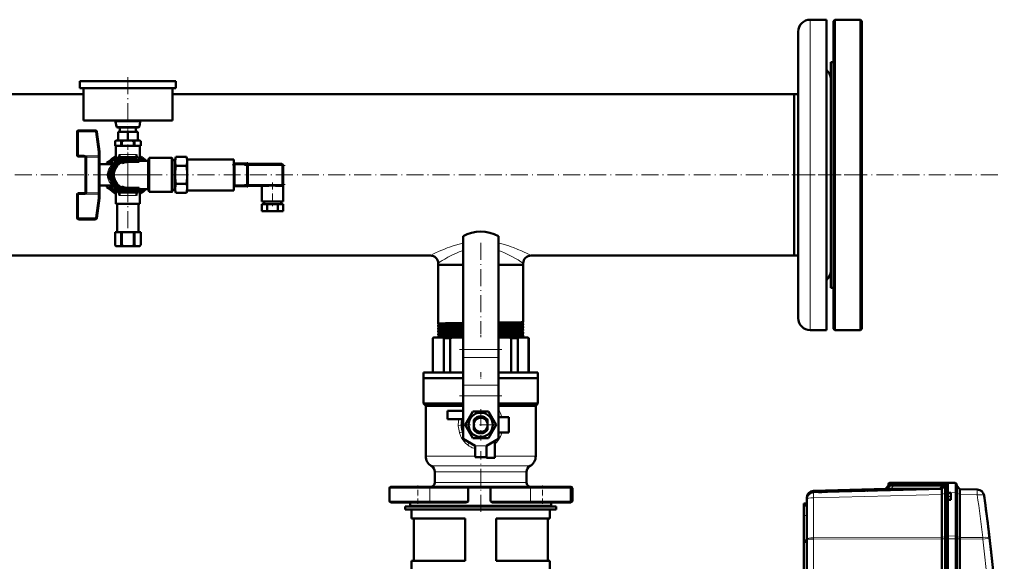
# Model space of a CAD drawing. Extents: x -2073 to 2460, y -1789 to 708.
# Tile 54 of 93: x 320 to 1018, y -1134 to -750. Entities that reach past the tile are written whole.
import ezdxf

# ---------------------------------------------------------------- set-up
doc = ezdxf.new("R2010")
doc.units = 0
doc.linetypes.add('DASHDOT', pattern=[18.5, 12, -3, 0.5, -3])

msp = doc.modelspace()

# ---------------------------------------------------------------- linework, layer by layer
at = {"color": 7, "lineweight": 18}
for p, q in [((880.07, -859.85), (880.07, -749.82)), ((387.75, -822.16), (405.38, -822.16)), ((361.57, -829.35), (360.57, -829.35)), ((361.57, -829.35), (361.57, -828.35)), ((373.69, -829.35), (361.57, -829.35)), ((361.57, -829.35), (361.57, -845.85)), ((373.69, -829.35), (373.69, -828.35)), ((373.69, -829.35), (374.68, -829.22)), ((373.69, -829.35), (375.57, -843.42)), ((388.41, -825.55), (404.72, -825.55)), ((375.57, -843.42), (376.56, -843.29)), ((375.57, -843.42), (375.57, -846.25)), ((375.57, -843.42), (376.57, -843.42)), ((361.57, -845.85), (360.57, -845.85)), ((361.57, -845.85), (365.57, -845.85)), ((361.57, -846.85), (361.57, -845.85)), ((365.57, -846.85), (365.57, -845.85)), ((366.91, -846.37), (366.24, -847.11)), ((375.57, -846.25), (367.57, -846.25)), ((367.57, -847.05), (367.57, -846.25)), ((367.57, -847.21), (367.57, -847.05)), ((375.57, -847.21), (367.57, -847.21)), ((367.57, -872.5), (367.57, -847.21)), ((375.57, -847.21), (375.57, -846.25)), ((375.57, -847.21), (375.57, -872.5)), ((396.57, -845.35), (390.41, -845.35)), ((402.72, -845.35), (396.57, -845.35)), ((396.57, -859.85), (396.57, -850.69)), ((386.76, -851.23), (387.04, -851.25)), ((386.83, -851.71), (386.77, -851.69)), ((387.04, -851.25), (387.08, -851.28)), ((471.57, -852.82), (472.07, -852.82)), ((472.07, -852.82), (481.07, -852.82)), ((481.57, -852.82), (481.07, -852.82)), ((481.57, -853.1), (505.57, -853.1)), ((505.57, -852.4), (505.57, -852.1)), ((505.57, -853.1), (505.57, -852.4)), ((506.27, -853.1), (505.57, -853.1)), ((505.57, -853.1), (505.57, -866.6)), ((506.57, -853.1), (506.27, -853.1)), ((396.57, -869.02), (396.57, -859.85)), ((880.07, -969.89), (880.07, -859.85)), ((386.76, -868.48), (387.04, -868.46)), ((386.77, -868.02), (386.83, -868)), ((387.04, -868.46), (387.08, -868.43)), ((471.57, -866.89), (472.07, -866.89)), ((481.07, -866.89), (472.07, -866.89)), ((481.57, -866.89), (481.07, -866.89)), ((505.57, -866.6), (481.57, -866.6)), ((505.57, -867.31), (505.57, -866.6)), ((505.57, -866.6), (506.27, -866.6)), ((505.57, -867.6), (505.57, -867.31)), ((506.27, -866.6), (506.57, -866.6)), ((361.57, -873.85), (360.57, -873.85)), ((361.57, -873.85), (361.57, -872.85)), ((361.57, -873.85), (365.57, -873.85)), ((361.57, -873.85), (361.57, -890.35)), ((365.57, -873.85), (365.57, -872.85)), ((366.16, -872.66), (366.76, -873.46)), ((366.76, -873.46), (375.57, -873.46)), ((367.57, -872.5), (375.57, -872.5)), ((367.57, -872.66), (367.57, -872.5)), ((373.69, -890.35), (375.57, -876.29)), ((375.57, -872.5), (375.57, -873.46)), ((375.57, -873.46), (376.57, -873.46)), ((375.57, -873.46), (375.57, -876.29)), ((375.57, -876.29), (376.56, -876.42)), ((375.57, -876.29), (376.57, -876.29)), ((390.41, -874.35), (396.57, -874.35)), ((396.57, -874.35), (402.72, -874.35)), ((360.57, -890.35), (361.57, -890.35)), ((373.69, -890.35), (361.57, -890.35)), ((361.57, -890.35), (361.57, -891.35)), ((373.69, -890.35), (374.68, -890.49)), ((373.69, -890.35), (373.69, -891.35)), ((659.07, -983.69), (634.07, -983.69)), ((659.07, -989.35), (634.07, -989.35)), ((659.07, -1008.78), (634.07, -1008.78)), ((659.07, -1016.56), (634.07, -1016.56)), ((637.16, -1051.1), (637.05, -1051.01)), ((637.41, -1051.3), (637.16, -1051.1)), ((650.57, -1052), (642.57, -1052)), ((642.57, -1059.15), (607.57, -1059.15)), ((685.57, -1059.15), (656.57, -1059.15)), ((646.57, -1066.07), (611.57, -1066.07)), ((681.57, -1066.07), (646.57, -1066.07)), ((614.07, -1070.4), (646.57, -1070.4)), ((646.57, -1070.4), (679.07, -1070.4)), ((646.57, -1078), (614.07, -1078)), ((679.07, -1078), (646.57, -1078)), ((936.65, -1079.06), (935.57, -1079.09)), ((937.53, -1078.06), (936.53, -1078.09)), ((936.65, -1079.06), (936.65, -1080.09)), ((939.08, -1080.12), (937.42, -1082.47)), ((973.22, -1079.09), (939.08, -1079.09)), ((939.08, -1079.09), (939.08, -1080.12)), ((939.76, -1078.09), (973.9, -1078.09)), ((973.22, -1080.12), (971.56, -1082.46)), ((973.22, -1079.09), (973.22, -1080.12)), ((975.57, -1079.09), (974.85, -1079.11)), ((974.85, -1079.11), (974.85, -1080.14)), ((976.53, -1078.09), (975.74, -1078.11)), ((976.53, -1085.23), (976.53, -1078.09)), ((976.65, -1078.09), (976.65, -1078.03)), ((581.86, -1082), (581.99, -1082)), ((581.99, -1082), (601.99, -1082)), ((601.99, -1082), (610.44, -1082)), ((637.72, -1082), (610.44, -1082)), ((610.44, -1082), (610.44, -1091)), ((637.72, -1082), (646.57, -1082)), ((646.57, -1082), (653.61, -1082)), ((681.92, -1082), (653.61, -1082)), ((681.92, -1082), (690.37, -1082)), ((681.92, -1082), (681.92, -1091)), ((690.37, -1082), (710.37, -1082)), ((710.37, -1082), (711.52, -1082)), ((882.43, -1084.8), (882.43, -1083.75)), ((882.43, -1088.67), (973.27, -1086.29)), ((973.26, -1086.2), (975.57, -1085.69)), ((977.57, -1085.22), (976.53, -1085.23)), ((976.53, -1085.23), (976.53, -1115.8)), ((982.85, -1085.21), (977.56, -1085.03)), ((982.85, -1115.83), (982.85, -1085.21)), ((986.1, -1086.23), (983.81, -1085.71)), ((998.38, -1086.72), (986.1, -1086.4)), ((581.99, -1091), (581.86, -1091)), ((601.99, -1091), (581.99, -1091)), ((646.57, -1094), (596.57, -1094)), ((610.44, -1091), (601.99, -1091)), ((610.44, -1091), (637.72, -1091)), ((696.57, -1094), (646.57, -1094)), ((653.61, -1091), (681.92, -1091)), ((690.37, -1091), (681.92, -1091)), ((710.37, -1091), (690.37, -1091)), ((711.52, -1091), (710.37, -1091)), ((882.43, -1117.03), (882.43, -1088.67)), ((877.57, -1101.3), (875.57, -1101.37)), ((976.53, -1115.8), (977.57, -1115.79)), ((976.53, -1117.87), (976.53, -1115.8)), ((982.85, -1115.83), (977.56, -1115.79)), ((982.85, -1117.87), (982.85, -1115.83)), ((882.43, -1118.16), (877.57, -1118.16)), ((973.27, -1116.76), (882.43, -1117.03)), ((882.43, -1118.16), (882.43, -1117.03)), ((882.43, -1118.16), (973.27, -1117.89)), ((882.43, -1465.65), (882.43, -1118.16)), ((973.27, -1116.77), (975.57, -1116.26)), ((973.27, -1117.87), (975.57, -1117.87)), ((975.57, -1117.87), (976.53, -1117.87)), ((976.53, -1117.87), (977.57, -1117.87)), ((976.53, -1117.87), (976.53, -1465.93)), ((982.85, -1117.87), (977.56, -1117.87)), ((982.85, -1117.87), (983.81, -1117.87)), ((982.85, -1465.93), (982.85, -1117.87)), ((986.1, -1116.8), (983.81, -1116.28)), ((986.1, -1117.87), (983.81, -1117.87)), ((986.1, -1116.77), (1002.3, -1116.82)), ((1002.3, -1117.95), (986.1, -1117.9))]:
    msp.add_line(p, q, dxfattribs=at)
at = {"color": 7, "lineweight": 50}
for p, q in [((880.07, -749.82), (891.57, -749.82)), ((891.57, -859.85), (891.57, -749.82)), ((896.57, -750.85), (897.57, -749.85)), ((896.57, -968.85), (896.57, -750.85)), ((897.57, -969.85), (897.57, -749.85)), ((897.57, -749.85), (915.57, -749.85)), ((915.57, -969.85), (915.57, -749.85)), ((915.57, -749.85), (916.57, -750.85)), ((916.57, -968.85), (916.57, -750.85)), ((871.57, -859.85), (871.57, -758.32)), ((894.57, -789.65), (894.57, -779.85)), ((894.57, -779.85), (896.57, -779.85)), ((362.57, -793.35), (362.57, -798.35)), ((362.57, -793.35), (430.57, -793.35)), ((430.57, -793.35), (430.57, -798.35)), ((894.57, -939.85), (894.57, -789.65)), ((362.57, -798.35), (430.57, -798.35)), ((365.07, -798.35), (365.07, -821.35)), ((428.07, -798.35), (428.07, -821.35)), ((24.66, -802.7), (365.07, -802.7)), ((428.07, -802.7), (868.57, -802.7)), ((868.57, -809.7), (868.57, -802.7)), ((868.57, -802.7), (871.57, -802.7)), ((868.57, -802.7), (868.57, -917)), ((868.57, -917), (868.57, -809.7)), ((365.07, -821.35), (428.07, -821.35)), ((387.75, -822.16), (388.41, -825.55)), ((405.38, -822.16), (404.72, -825.55)), ((360.57, -829.35), (360.57, -845.85)), ((373.69, -828.35), (361.57, -828.35)), ((374.68, -829.22), (376.56, -843.29)), ((389.39, -826.35), (403.74, -826.35)), ((396.57, -829.35), (389.57, -829.35)), ((389.57, -829.35), (389.57, -835.35)), ((390.82, -826.35), (390.82, -829.35)), ((403.57, -829.35), (396.57, -829.35)), ((396.57, -829.35), (396.57, -835.35)), ((402.32, -826.35), (402.32, -829.35)), ((403.57, -829.35), (403.57, -835.35)), ((388.47, -835.35), (387.47, -835.93)), ((387.47, -835.93), (387.47, -835.93)), ((387.47, -839.35), (387.47, -835.93)), ((387.47, -839.35), (387.47, -835.93)), ((389, -835.35), (388.47, -835.35)), ((389.57, -835.35), (389, -835.35)), ((396.57, -835.35), (389.57, -835.35)), ((390.27, -835.35), (389.71, -835.35)), ((395.3, -835.35), (390.27, -835.35)), ((392.23, -835.93), (391.81, -835.93)), ((391.81, -839.35), (391.81, -835.93)), ((392.23, -839.35), (392.23, -835.93)), ((396.42, -835.35), (395.3, -835.35)), ((403.57, -835.35), (396.57, -835.35)), ((397.83, -835.35), (396.71, -835.35)), ((402.86, -835.35), (397.83, -835.35)), ((401.32, -835.93), (400.9, -835.93)), ((400.9, -839.35), (400.9, -835.93)), ((401.32, -839.35), (401.32, -835.93)), ((403.42, -835.35), (402.86, -835.35)), ((404.13, -835.35), (403.57, -835.35)), ((404.67, -835.35), (404.13, -835.35)), ((404.67, -835.35), (405.67, -835.93)), ((405.66, -839.35), (405.66, -835.93)), ((405.67, -835.93), (405.66, -835.93)), ((405.67, -839.35), (405.67, -835.93)), ((376.57, -843.42), (376.57, -847.81)), ((387.47, -839.35), (387.47, -839.35)), ((391.81, -839.35), (387.47, -839.35)), ((388.07, -839.35), (388.07, -849.58)), ((388.21, -839.35), (396.57, -839.35)), ((392.23, -839.35), (391.81, -839.35)), ((400.9, -839.35), (392.23, -839.35)), ((396.57, -839.35), (404.92, -839.35)), ((401.32, -839.35), (400.9, -839.35)), ((401.32, -839.35), (405.66, -839.35)), ((405.07, -839.35), (405.07, -849.58)), ((405.67, -839.35), (405.66, -839.35)), ((361.57, -846.85), (365.57, -846.85)), ((366.57, -848.16), (366.57, -847.85)), ((366.57, -848.37), (366.57, -848.16)), ((366.57, -871.55), (366.57, -848.37)), ((376.57, -847.81), (376.57, -871.55)), ((388.07, -847.44), (381.57, -851.19)), ((389.35, -847.35), (385.74, -853.6)), ((396.57, -847.35), (389.35, -847.35)), ((404.57, -849.85), (392.57, -849.85)), ((392.57, -851.61), (392.57, -849.85)), ((403.78, -847.35), (396.57, -847.35)), ((396.57, -850.69), (404.57, -850.69)), ((405.23, -849.85), (403.78, -847.35)), ((404.57, -850.69), (404.57, -849.85)), ((404.57, -849.85), (411.02, -849.85)), ((409.24, -849.85), (405.07, -847.44)), ((411.56, -847.85), (411.02, -849.85)), ((411.02, -869.85), (411.02, -849.85)), ((411.56, -871.85), (411.56, -847.85)), ((411.56, -847.85), (427.77, -847.85)), ((427.77, -847.85), (411.74, -847.85)), ((428.07, -848.15), (427.77, -847.85)), ((427.77, -871.85), (427.77, -847.85)), ((428.07, -848.15), (427.77, -847.85)), ((428.07, -871.55), (428.07, -848.15)), ((430.07, -849.38), (428.07, -849.38)), ((430.07, -848.85), (430.52, -847.15)), ((430.07, -848.85), (430.07, -850.33)), ((430.07, -850.33), (430.07, -859.85)), ((430.52, -847.15), (438.11, -847.15)), ((438.57, -848.85), (438.11, -847.15)), ((438.57, -848.85), (438.57, -850.33)), ((471.57, -848.85), (438.57, -848.85)), ((438.57, -850.33), (438.57, -859.85)), ((471.57, -851.72), (471.57, -848.85)), ((385.61, -852.35), (376.57, -852.35)), ((376.57, -852.35), (376.57, -867.35)), ((381.57, -851.19), (381.57, -852.35)), ((385.74, -853.6), (382.13, -859.85)), ((430.52, -853.5), (438.11, -853.5)), ((471.57, -851.65), (472.07, -851.65)), ((471.57, -852.4), (471.57, -851.72)), ((471.57, -867.31), (471.57, -852.4)), ((472.07, -852.82), (472.07, -851.65)), ((481.07, -851.82), (472.07, -851.82)), ((472.07, -852.82), (472.07, -866.89)), ((481.07, -851.59), (481.07, -852.82)), ((481.57, -851.59), (481.07, -851.59)), ((481.07, -866.89), (481.07, -852.82)), ((481.57, -852.82), (481.57, -851.59)), ((505.57, -852.1), (481.57, -852.1)), ((481.57, -852.82), (481.57, -866.89)), ((506.57, -866.6), (506.57, -853.1)), ((385.59, -865.85), (382.13, -859.85)), ((430.07, -859.85), (430.07, -869.38)), ((438.57, -859.85), (438.57, -869.38)), ((871.57, -961.39), (871.57, -859.85)), ((891.57, -969.89), (891.57, -859.85)), ((366.57, -871.85), (366.57, -871.55)), ((385.61, -867.35), (376.57, -867.35)), ((376.57, -871.55), (376.57, -873.46)), ((381.57, -867.35), (381.57, -868.51)), ((381.57, -868.51), (388.07, -872.27)), ((385.59, -865.85), (385.74, -866.1)), ((385.74, -866.1), (389.35, -872.35)), ((388.07, -870.13), (388.07, -880.35)), ((392.57, -869.85), (392.57, -868.1)), ((404.57, -869.85), (392.57, -869.85)), ((396.57, -869.02), (404.57, -869.02)), ((403.78, -872.35), (405.23, -869.85)), ((404.57, -869.85), (404.57, -869.02)), ((411.02, -869.85), (404.57, -869.85)), ((405.07, -872.27), (409.24, -869.85)), ((405.07, -870.13), (405.07, -880.35)), ((411.02, -869.85), (411.56, -871.85)), ((427.77, -871.85), (411.56, -871.85)), ((427.77, -871.85), (428.07, -871.55)), ((427.77, -871.85), (428.07, -871.55)), ((430.07, -870.33), (428.07, -870.33)), ((430.07, -869.38), (430.07, -870.85)), ((430.07, -870.85), (430.52, -872.56)), ((430.52, -866.21), (438.11, -866.21)), ((438.57, -870.85), (438.11, -872.56)), ((438.57, -869.38), (438.57, -870.85)), ((471.57, -870.85), (438.57, -870.85)), ((471.57, -867.98), (471.57, -867.31)), ((471.57, -870.85), (471.57, -867.98)), ((471.57, -868.06), (472.07, -868.06)), ((472.07, -868.06), (472.07, -866.89)), ((472.07, -867.89), (481.07, -867.89)), ((481.07, -866.89), (481.07, -868.12)), ((481.57, -868.12), (481.07, -868.12)), ((481.57, -868.12), (481.57, -866.89)), ((481.57, -867.6), (495.8, -867.6)), ((491.57, -867.6), (491.57, -878.6)), ((502.33, -867.6), (505.57, -867.6)), ((506.57, -866.6), (506.57, -878.6)), ((360.57, -873.85), (360.57, -890.35)), ((361.57, -872.85), (365.57, -872.85)), ((374.68, -890.49), (376.56, -876.42)), ((376.57, -873.46), (376.57, -876.29)), ((389.35, -872.35), (396.57, -872.35)), ((396.57, -872.35), (403.78, -872.35)), ((430.52, -872.56), (438.11, -872.56)), ((491.57, -878.6), (499.07, -878.6)), ((493.07, -878.6), (493.07, -880.6)), ((499.07, -878.6), (506.57, -878.6)), ((505.07, -878.6), (505.07, -880.6)), ((388.07, -880.35), (396.57, -880.35)), ((389.07, -880.35), (389.07, -900.35)), ((396.57, -880.35), (405.07, -880.35)), ((404.07, -880.35), (404.07, -900.35)), ((495.31, -880.6), (491.56, -880.6)), ((491.56, -880.6), (491.56, -885.6)), ((495.31, -885.6), (491.56, -885.6)), ((502.82, -880.6), (495.31, -880.6)), ((495.31, -880.6), (495.31, -885.6)), ((502.82, -885.6), (495.31, -885.6)), ((506.57, -880.6), (502.82, -880.6)), ((502.82, -880.6), (502.82, -885.6)), ((506.57, -885.6), (502.82, -885.6)), ((506.57, -880.6), (506.57, -885.6)), ((373.69, -891.35), (361.57, -891.35)), ((387.47, -900.35), (387.47, -900.35)), ((387.47, -900.35), (387.47, -909.35)), ((391.81, -900.35), (387.47, -900.35)), ((387.47, -900.35), (387.47, -909.35)), ((391.81, -900.35), (391.81, -909.35)), ((391.81, -900.35), (392.23, -900.35)), ((392.23, -900.35), (392.23, -909.35)), ((400.9, -900.35), (392.23, -900.35)), ((400.9, -900.35), (400.9, -909.35)), ((400.9, -900.35), (401.32, -900.35)), ((401.32, -900.35), (401.32, -909.35)), ((405.66, -900.35), (401.32, -900.35)), ((405.66, -900.35), (405.66, -909.35)), ((405.66, -900.35), (405.67, -900.35)), ((405.67, -900.35), (405.67, -909.35)), ((634.07, -903.35), (634.07, -983.69)), ((659.07, -903.35), (659.07, -983.69)), ((387.47, -909.35), (387.47, -909.35)), ((388.04, -910.35), (387.47, -909.35)), ((388.04, -910.35), (388.17, -910.35)), ((391.11, -910.35), (388.17, -910.35)), ((391.11, -910.35), (393.63, -910.35)), ((391.81, -909.35), (392.23, -909.35)), ((399.5, -910.35), (393.63, -910.35)), ((399.5, -910.35), (402.02, -910.35)), ((400.9, -909.35), (401.32, -909.35)), ((404.96, -910.35), (402.02, -910.35)), ((404.96, -910.35), (405.09, -910.35)), ((405.09, -910.35), (405.67, -909.35)), ((405.66, -909.35), (405.67, -909.35)), ((182.22, -917), (610.92, -917)), ((682.22, -917), (868.57, -917)), ((868.57, -917), (871.57, -917)), ((616.42, -922.5), (616.42, -923.5)), ((616.42, -923.5), (632.11, -923.5)), ((616.42, -923.5), (616.42, -965.2)), ((616.42, -923.5), (634.07, -923.5)), ((632.11, -923.5), (634.07, -923.5)), ((659.07, -923.5), (676.72, -923.5)), ((659.07, -923.5), (676.72, -923.5)), ((676.72, -922.5), (676.72, -923.5)), ((676.72, -923.5), (676.72, -964.21)), ((894.57, -939.85), (896.57, -939.85)), ((616.42, -965.2), (616.42, -965.2)), ((616.42, -966.44), (616.42, -966.45)), ((616.42, -966.45), (616.42, -967.18)), ((616.42, -967.18), (616.42, -967.18)), ((616.42, -968.47), (616.42, -968.47)), ((616.42, -968.47), (616.42, -969.16)), ((634.07, -964.84), (632.11, -964.86)), ((634.07, -966.08), (632.11, -966.11)), ((634.07, -966.82), (632.11, -966.84)), ((634.07, -968.1), (632.11, -968.13)), ((634.07, -968.8), (632.11, -968.82)), ((676.72, -964.21), (676.71, -964.21)), ((676.71, -965.43), (676.72, -965.44)), ((676.72, -966.19), (676.71, -966.19)), ((676.71, -967.46), (676.72, -967.46)), ((676.72, -965.44), (676.72, -966.19)), ((676.72, -967.46), (676.72, -968.17)), ((676.72, -969.48), (676.72, -970.15)), ((896.57, -968.85), (897.57, -969.85)), ((915.57, -969.85), (916.57, -968.85)), ((612.57, -975.5), (613.07, -975)), ((612.57, -975.5), (612.72, -975.5)), ((612.57, -1000), (612.57, -975.5)), ((612.72, -975.5), (612.72, -1000)), ((613.43, -975), (613.07, -975)), ((619.65, -975), (613.43, -975)), ((616.42, -970.49), (616.42, -971.14)), ((616.42, -972.51), (616.42, -973.13)), ((616.42, -974.52), (616.42, -975)), ((626.62, -975), (619.65, -975)), ((620.36, -1000), (620.36, -975.5)), ((620.36, -975.5), (624.9, -975.5)), ((624.9, -975.5), (624.9, -1000)), ((634.07, -975), (626.62, -975)), ((634.07, -970.12), (632.11, -970.15)), ((634.07, -970.78), (632.11, -970.8)), ((634.07, -972.14), (632.11, -972.16)), ((634.07, -972.76), (632.11, -972.79)), ((634.07, -974.16), (632.11, -974.18)), ((634.07, -974.75), (632.11, -974.77)), ((666.51, -975), (659.07, -975)), ((673.48, -975), (666.51, -975)), ((668.23, -1000), (668.23, -975.5)), ((668.23, -975.5), (672.77, -975.5)), ((672.77, -975.5), (672.77, -1000)), ((679.7, -975), (673.48, -975)), ((676.72, -971.5), (676.72, -972.13)), ((676.72, -973.52), (676.72, -974.12)), ((680.07, -975), (679.7, -975)), ((680.07, -975), (680.57, -975.5)), ((680.41, -1000), (680.41, -975.5)), ((680.41, -975.5), (680.57, -975.5)), ((680.57, -975.5), (680.57, -1000)), ((880.07, -969.89), (891.57, -969.89)), ((897.57, -969.85), (915.57, -969.85)), ((634.07, -989.35), (634.07, -983.69)), ((634.07, -989.35), (634.07, -1008.78)), ((659.07, -989.35), (659.07, -983.69)), ((659.07, -989.35), (659.07, -1008.78)), ((606.07, -1000), (634.07, -1000)), ((606.07, -1004), (606.07, -1000)), ((634.07, -1004), (606.07, -1004)), ((606.07, -1004), (634.07, -1004)), ((606.07, -1004), (606.07, -1022)), ((659.07, -1000), (687.07, -1000)), ((687.07, -1004), (659.07, -1004)), ((659.07, -1004), (687.07, -1004)), ((687.07, -1000), (687.07, -1004)), ((687.07, -1004), (687.07, -1022)), ((634.07, -1008.78), (634.07, -1016.56)), ((659.07, -1008.78), (659.07, -1016.56)), ((634.07, -1016.56), (634.07, -1047)), ((659.07, -1016.56), (659.07, -1047)), ((606.07, -1022), (634.07, -1022)), ((607.57, -1023.5), (606.07, -1022)), ((607.57, -1023.5), (634.07, -1023.5)), ((607.57, -1023.5), (607.57, -1059.15)), ((659.07, -1022), (687.07, -1022)), ((659.07, -1023.5), (685.57, -1023.5)), ((685.57, -1023.5), (687.07, -1022)), ((685.57, -1023.5), (685.57, -1059.15)), ((634.07, -1027), (623.07, -1027)), ((623.07, -1027), (623.07, -1033)), ((635.6, -1037), (641.08, -1027.5)), ((641.08, -1027.5), (646.57, -1027.5)), ((646.57, -1027.5), (652.05, -1027.5)), ((652.05, -1027.5), (657.53, -1037)), ((666.57, -1031.5), (659.07, -1031.5)), ((666.57, -1042.5), (666.57, -1031.5)), ((623.07, -1033), (633.67, -1033)), ((633.86, -1037), (634.07, -1036.66)), ((634.07, -1037.35), (633.86, -1037)), ((641.08, -1046.5), (635.6, -1037)), ((641.72, -1033.47), (641.72, -1034.04)), ((641.72, -1035.79), (641.72, -1034.04)), ((641.72, -1035.79), (641.72, -1038.22)), ((641.72, -1039.66), (641.72, -1038.22)), ((651.42, -1033.5), (651.42, -1033.47)), ((651.42, -1033.5), (651.42, -1034.62)), ((651.42, -1034.87), (651.42, -1034.62)), ((651.42, -1034.87), (651.42, -1035.79)), ((651.42, -1038.22), (651.42, -1035.79)), ((651.42, -1038.22), (651.42, -1039.14)), ((651.42, -1040.54), (651.42, -1039.14)), ((657.53, -1037), (652.05, -1046.5)), ((659.07, -1036.66), (659.27, -1037)), ((659.27, -1037), (659.07, -1037.35)), ((641.72, -1039.66), (641.72, -1040.54)), ((659.07, -1042.5), (666.57, -1042.5)), ((642.57, -1052), (634.07, -1047)), ((646.57, -1046.5), (641.08, -1046.5)), ((642.57, -1060), (642.57, -1052)), ((652.05, -1046.5), (646.57, -1046.5)), ((650.57, -1052), (659.07, -1047)), ((650.57, -1060), (650.57, -1052)), ((650.57, -1052), (650.57, -1060.5)), ((656.57, -1060.5), (656.57, -1048.47)), ((650.57, -1060), (642.57, -1060)), ((650.57, -1060.5), (656.57, -1060.5)), ((614.07, -1070.4), (614.07, -1078)), ((679.07, -1070.4), (679.07, -1078)), ((583.18, -1081), (582.86, -1081)), ((601.99, -1081), (582.99, -1081)), ((610.02, -1081), (601.99, -1081)), ((610.02, -1081), (637.59, -1081)), ((646.57, -1081), (637.59, -1081)), ((653.76, -1081), (646.57, -1081)), ((653.76, -1081), (682.34, -1081)), ((690.37, -1081), (682.34, -1081)), ((709.37, -1081), (690.37, -1081)), ((710.52, -1081), (709.37, -1081)), ((935.57, -1080.12), (933.27, -1082.42)), ((936.65, -1080.09), (934.51, -1082.43)), ((935.57, -1079.09), (935.57, -1080.12)), ((936.65, -1080.09), (935.57, -1080.12)), ((937.57, -1078.05), (936.53, -1078.09)), ((938.47, -1078.03), (937.53, -1078.06)), ((937.57, -1078.05), (937.56, -1078.05)), ((938.47, -1078.03), (937.57, -1078.05)), ((938.47, -1078.03), (937.57, -1078.05)), ((973.22, -1080.12), (939.08, -1080.12)), ((940.49, -1078.05), (940.23, -1078.05)), ((974.63, -1078.05), (940.49, -1078.05)), ((974.63, -1078.05), (940.49, -1078.05)), ((974.64, -1078.05), (940.49, -1078.05)), ((974.85, -1080.14), (972.75, -1082.43)), ((973.26, -1082.42), (975.57, -1080.12)), ((975.57, -1080.12), (974.85, -1080.14)), ((975.57, -1085.46), (975.57, -1079.09)), ((976.68, -1078.08), (975.74, -1078.11)), ((976.53, -1078.09), (977.57, -1078.05)), ((977.56, -1078.05), (976.65, -1078.03)), ((977.56, -1078.05), (976.65, -1078.03)), ((977.56, -1078.05), (976.68, -1078.08)), ((977.56, -1085.03), (977.56, -1078.05)), ((977.56, -1078.05), (982.85, -1078.24)), ((983.81, -1085.43), (983.81, -1079.24)), ((986.1, -1082.53), (983.81, -1080.24)), ((581.86, -1082), (581.86, -1091)), ((581.99, -1082), (581.99, -1091)), ((637.72, -1082), (637.72, -1091)), ((653.61, -1082), (653.61, -1091)), ((710.37, -1082), (710.37, -1091)), ((711.52, -1082), (711.52, -1091)), ((933.88, -1082.4), (882.43, -1083.75)), ((973.27, -1082.42), (882.43, -1084.8)), ((886, -1084.7), (888.38, -1084.64)), ((889.98, -1084.53), (888.26, -1084.58)), ((888.27, -1084.6), (889.98, -1084.56)), ((889.98, -1084.56), (889.97, -1084.6)), ((918.73, -1083.85), (890.1, -1084.59)), ((918.85, -1083.79), (918.87, -1083.84)), ((920.44, -1083.8), (926.62, -1083.64)), ((937.42, -1082.47), (971.41, -1082.47)), ((973.26, -1086.2), (973.25, -1085.34)), ((973.26, -1086.2), (973.27, -1086.29)), ((973.27, -1116.76), (973.27, -1086.29)), ((975.57, -1116.03), (975.57, -1085.46)), ((977.56, -1085.22), (977.56, -1085.03)), ((977.56, -1085.22), (977.56, -1087.72)), ((979.56, -1085.29), (977.56, -1085.22)), ((977.56, -1087.72), (977.56, -1090.22)), ((977.57, -1085.22), (977.57, -1085.03)), ((979.56, -1085.29), (979.56, -1087.72)), ((979.56, -1087.72), (979.56, -1090.15)), ((983.81, -1116.06), (983.81, -1085.43)), ((986.1, -1082.53), (998.38, -1082.85)), ((986.1, -1086.4), (986.1, -1116.77)), ((582.86, -1092), (582.98, -1092)), ((582.99, -1092), (610.02, -1092)), ((593.07, -1095), (646.57, -1095)), ((593.07, -1095), (593.07, -1097)), ((596.57, -1092), (596.57, -1094)), ((597.57, -1095), (646.57, -1095)), ((636.06, -1092), (610.02, -1092)), ((646.57, -1095), (700.07, -1095)), ((646.57, -1095), (695.57, -1095)), ((682.34, -1092), (655.37, -1092)), ((682.34, -1092), (709.37, -1092)), ((696.57, -1092), (696.57, -1094)), ((700.07, -1095), (700.07, -1097)), ((709.38, -1092), (710.52, -1092)), ((875.57, -1092.87), (877.57, -1092.8)), ((875.57, -1094.37), (875.57, -1092.87)), ((877.57, -1094.3), (875.57, -1094.37)), ((875.57, -1094.37), (875.57, -1101.37)), ((877.57, -1088.75), (877.57, -1089.78)), ((877.57, -1089.79), (877.57, -1118.16)), ((979.56, -1090.15), (977.56, -1090.22)), ((977.56, -1115.79), (977.56, -1090.22)), ((977.57, -1115.79), (977.57, -1090.22)), ((593.07, -1097), (646.57, -1097)), ((597.57, -1103.5), (597.57, -1097)), ((646.57, -1097), (700.07, -1097)), ((695.57, -1103.5), (695.57, -1097)), ((875.57, -1101.37), (875.57, -1119)), ((635.57, -1103.5), (597.57, -1103.5)), ((599.07, -1133.5), (599.07, -1103.5)), ((635.57, -1133.5), (635.57, -1103.5)), ((695.57, -1103.5), (657.57, -1103.5)), ((657.57, -1133.5), (657.57, -1103.5)), ((694.07, -1133.5), (694.07, -1103.5)), ((975.57, -1117.87), (975.57, -1116.03)), ((977.56, -1117.87), (977.56, -1115.79)), ((977.57, -1117.87), (977.57, -1115.79)), ((983.81, -1117.87), (983.81, -1116.06)), ((1006.58, -1112.74), (1006.71, -1113.76)), ((875.57, -1119), (877.57, -1118.91)), ((875.57, -1119.95), (875.57, -1119)), ((875.57, -1119.95), (877.57, -1119.92)), ((875.57, -1119.95), (875.57, -1145.22)), ((877.57, -1465.65), (877.57, -1118.16)), ((973.27, -1117.87), (973.27, -1117.89)), ((973.27, -1465.92), (973.27, -1117.89)), ((975.57, -1117.87), (975.57, -1465.93)), ((977.56, -1132.87), (977.56, -1117.87)), ((977.57, -1117.87), (977.57, -1465.93)), ((983.81, -1465.93), (983.81, -1117.87)), ((986.1, -1117.9), (986.1, -1117.87)), ((986.1, -1465.91), (986.1, -1117.9)), ((635.57, -1133.5), (597.57, -1133.5)), ((597.57, -1140), (597.57, -1133.5)), ((695.57, -1133.5), (657.57, -1133.5)), ((695.57, -1140), (695.57, -1133.5)), ((977.56, -1132.87), (977.56, -1445.67))]:
    msp.add_line(p, q, dxfattribs=at)
at = {"color": 7, "linetype": 'DASHDOT', "lineweight": 18}
for p, q in [((396.57, -790.55), (396.57, -824.15)), ((396.57, -844.25), (396.57, -875.45)), ((479.17, -853.1), (507.97, -853.1)), ((1012.97, -859.85), (-719.83, -859.85)), ((412.17, -859.85), (380.97, -859.85)), ((867.06, -859.85), (921.07, -859.85)), ((396.57, -867.11), (396.57, -903.38)), ((479.17, -866.6), (507.97, -866.6)), ((646.57, -908.11), (646.57, -972.18)), ((661.57, -983.69), (631.56, -983.69)), ((661.57, -1016.56), (631.56, -1016.56)), ((646.57, -1025.82), (646.57, -1048.18)), ((657.75, -1037), (635.39, -1037)), ((646.57, -1098.59), (646.57, -1055.56))]:
    msp.add_line(p, q, dxfattribs=at)
at = {"color": 7, "linetype": 'DASHDOT', "lineweight": 18, "ltscale": 0.090015}
msp.add_line((396.57, -826.05), (396.57, -829.65), dxfattribs=at)
at = {"color": 7, "linetype": 'DASHDOT', "lineweight": 18, "ltscale": 0.306673}
msp.add_line((396.57, -838.33), (396.57, -850.6), dxfattribs=at)
at = {"color": 7, "linetype": 'DASHDOT', "lineweight": 18, "ltscale": 0.3}
msp.add_line((470.57, -852.82), (482.57, -852.82), dxfattribs=at)
at = {"color": 7, "linetype": 'DASHDOT', "lineweight": 18, "ltscale": 0.405016}
msp.add_line((505.57, -851.75), (505.57, -867.95), dxfattribs=at)
at = {"color": 7, "linetype": 'DASHDOT', "lineweight": 18, "ltscale": 0.015002}
msp.add_line((471.52, -866.89), (472.12, -866.89), dxfattribs=at)
at = {"color": 7, "linetype": 'DASHDOT', "lineweight": 18, "ltscale": 0.015015}
msp.add_line((481.62, -866.89), (481.01, -866.89), dxfattribs=at)
at = {"color": 7, "linetype": 'DASHDOT', "lineweight": 18, "ltscale": 0.420015}
msp.add_line((499.07, -865.2), (499.07, -882), dxfattribs=at)
at = {"color": 7, "linetype": 'DASHDOT', "lineweight": 18, "ltscale": 0.040935}
msp.add_line((646.57, -967.32), (646.57, -968.96), dxfattribs=at)
at = {"color": 7, "linetype": 'DASHDOT', "lineweight": 18, "ltscale": 0.039822}
msp.add_line((646.57, -969.34), (646.57, -970.94), dxfattribs=at)
at = {"color": 7, "linetype": 'DASHDOT', "lineweight": 18, "ltscale": 0.038857}
msp.add_line((646.57, -971.36), (646.57, -972.92), dxfattribs=at)
at = {"color": 7, "linetype": 'DASHDOT', "lineweight": 18, "ltscale": 0.038019}
msp.add_line((646.57, -973.38), (646.57, -974.9), dxfattribs=at)
at = {"color": 7, "linetype": 'DASHDOT', "lineweight": 18, "ltscale": 0.120013}
msp.add_line((646.57, -999.6), (646.57, -1004.4), dxfattribs=at)
at = {"color": 7, "linetype": 'DASHDOT', "lineweight": 18, "ltscale": 0.240015}
msp.add_line((651.37, -1052), (641.76, -1052), dxfattribs=at)
at = {"color": 7, "linetype": 'DASHDOT', "lineweight": 18, "ltscale": 0.329999}
for p, q in [((601.99, -1093.1), (601.99, -1079.9)), ((690.37, -1093.1), (690.37, -1079.9))]:
    msp.add_line(p, q, dxfattribs=at)
at = {"color": 7, "linetype": 'DASHDOT', "lineweight": 18, "ltscale": 0.060013}
msp.add_line((979.76, -1087.72), (977.36, -1087.72), dxfattribs=at)
at = {"color": 7, "linetype": 'DASHDOT', "lineweight": 18, "ltscale": 0.029999}
for p, q in [((601.86, -1092.1), (601.86, -1090.9)), ((691.52, -1092.1), (691.52, -1090.9))]:
    msp.add_line(p, q, dxfattribs=at)
at = {"color": 7, "lineweight": 50}
for points in [[(389, -835.35), (388.34, -835.53), (387.47, -835.93)], [(390.27, -835.35), (390.93, -835.53), (391.81, -835.93)], [(395.3, -835.35), (393.97, -835.53), (392.51, -835.86), (392.23, -835.93)], [(397.83, -835.35), (399.16, -835.53), (400.62, -835.86), (400.9, -835.93)], [(402.86, -835.35), (402.2, -835.53), (401.32, -835.93)], [(404.13, -835.35), (404.79, -835.53), (405.66, -835.93)], [(390.39, -846.9), (390.48, -846.68), (390.53, -846.45), (390.54, -846.14), (390.52, -845.83), (390.42, -845.4), (390.41, -845.35)], [(402.74, -846.9), (402.63, -846.6), (402.59, -846.29), (402.59, -845.98), (402.72, -845.35)], [(430.52, -847.15), (430.22, -848.54), (430.08, -849.75), (430.07, -850.33)], [(430.07, -850.33), (430.13, -851.5), (430.34, -852.78), (430.52, -853.5)], [(438.57, -850.33), (438.5, -849.16), (438.29, -847.88), (438.11, -847.15)], [(438.11, -853.5), (438.41, -852.12), (438.55, -850.91), (438.57, -850.33)], [(430.52, -853.5), (430.27, -855.66), (430.12, -857.76), (430.07, -859.85)], [(438.57, -859.85), (438.51, -857.76), (438.36, -855.66), (438.11, -853.5)], [(430.07, -859.85), (430.12, -861.95), (430.27, -864.05), (430.52, -866.21)], [(438.11, -866.21), (438.36, -864.05), (438.51, -861.95), (438.57, -859.85)], [(430.52, -866.21), (430.22, -867.59), (430.08, -868.8), (430.07, -869.38)], [(430.07, -869.38), (430.13, -870.55), (430.34, -871.83), (430.52, -872.56)], [(438.57, -869.38), (438.5, -868.21), (438.29, -866.93), (438.11, -866.21)], [(438.11, -872.56), (438.41, -871.17), (438.55, -869.96), (438.57, -869.38)], [(495.8, -867.6), (496.27, -867.58), (497.25, -867.45), (498.28, -867.31)], [(499.85, -867.31), (500.62, -867.41), (501.38, -867.53), (502.02, -867.59), (502.33, -867.6)], [(390.39, -872.81), (390.5, -873.11), (390.54, -873.41), (390.54, -873.72), (390.41, -874.35)], [(402.74, -872.81), (402.65, -873.03), (402.6, -873.26), (402.59, -873.56), (402.61, -873.87), (402.67, -874.19), (402.72, -874.35)], [(632.11, -964.86), (621.53, -965.01), (618.08, -965.09), (616.61, -965.16), (616.44, -965.19), (616.42, -965.19), (616.42, -965.19), (616.42, -965.2), (616.42, -965.2)], [(632.11, -966.11), (623.92, -966.22), (618.85, -966.32), (616.97, -966.39), (616.5, -966.43), (616.43, -966.44), (616.42, -966.44)], [(632.11, -966.84), (621.53, -966.99), (618.08, -967.07), (616.61, -967.14), (616.44, -967.16), (616.42, -967.17), (616.42, -967.17), (616.42, -967.18), (616.42, -967.18)], [(632.11, -968.13), (623.94, -968.24), (618.86, -968.34), (617.16, -968.4), (616.66, -968.43), (616.46, -968.45), (616.43, -968.46), (616.42, -968.47)], [(632.11, -968.82), (621.53, -968.97), (618.08, -969.05), (616.61, -969.12), (616.44, -969.15), (616.42, -969.15), (616.42, -969.15), (616.42, -969.16), (616.42, -969.16)], [(676.71, -964.21), (676.71, -964.22), (676.68, -964.23), (676.52, -964.25), (675.29, -964.31), (669.93, -964.43), (659.07, -964.57)], [(676.72, -965.44), (676.71, -965.44), (676.71, -965.44), (676.71, -965.44), (676.7, -965.45), (676.67, -965.46), (676.27, -965.49), (675.49, -965.53), (672.91, -965.6), (665.02, -965.73), (659.07, -965.81)], [(676.71, -966.19), (676.7, -966.2), (676.66, -966.21), (676.37, -966.23), (674.15, -966.32), (671.39, -966.38), (659.07, -966.55)], [(676.72, -967.46), (676.71, -967.46), (676.71, -967.47), (676.7, -967.47), (676.62, -967.49), (675.89, -967.54), (673.97, -967.6), (667.51, -967.72), (659.07, -967.83)], [(676.71, -968.17), (676.68, -968.18), (676.57, -968.2), (675.73, -968.25), (672.56, -968.33), (661.66, -968.5), (659.07, -968.53)], [(676.72, -969.48), (676.71, -969.48), (676.71, -969.49), (676.7, -969.49), (676.62, -969.51), (675.9, -969.56), (672.92, -969.64), (669.96, -969.7), (659.07, -969.85)], [(632.11, -970.15), (623.98, -970.26), (620.72, -970.32), (617.59, -970.4), (616.59, -970.46), (616.45, -970.47), (616.42, -970.48)], [(632.11, -970.8), (621.53, -970.95), (618.08, -971.04), (616.61, -971.1), (616.44, -971.13), (616.42, -971.13), (616.42, -971.14), (616.42, -971.14), (616.42, -971.14)], [(632.11, -972.16), (623.99, -972.28), (620.74, -972.33), (617.6, -972.42), (616.6, -972.47), (616.46, -972.49), (616.42, -972.5)], [(632.11, -972.79), (621.53, -972.94), (618.08, -973.02), (616.61, -973.09), (616.44, -973.11), (616.42, -973.12), (616.42, -973.12), (616.42, -973.12), (616.42, -973.13)], [(632.11, -974.18), (623.98, -974.29), (618.9, -974.39), (616.99, -974.46), (616.52, -974.5), (616.43, -974.51)], [(632.11, -974.77), (621.64, -974.92), (618.18, -975)], [(676.71, -970.16), (676.69, -970.16), (676.62, -970.17), (676.11, -970.21), (672.97, -970.31), (662.68, -970.47), (659.07, -970.51)], [(676.72, -971.5), (676.71, -971.5), (676.71, -971.5), (676.71, -971.5), (676.7, -971.51), (676.68, -971.52), (676.4, -971.55), (675.89, -971.57), (672.5, -971.67), (661.63, -971.84), (659.07, -971.87)], [(676.71, -972.14), (676.68, -972.15), (676.61, -972.16), (676.09, -972.2), (672.92, -972.29), (662.59, -972.45), (659.07, -972.49)], [(676.72, -973.52), (676.71, -973.52), (676.71, -973.52), (676.71, -973.52), (676.7, -973.52), (676.68, -973.53), (676.4, -973.56), (675.89, -973.59), (672.5, -973.69), (661.61, -973.85), (659.07, -973.88)], [(676.7, -974.13), (676.6, -974.15), (676.07, -974.18), (672.87, -974.28), (662.48, -974.44), (659.07, -974.48)], [(641.72, -1034.04), (642.2, -1033.33), (642.78, -1032.71), (643.45, -1032.17), (644.2, -1031.74), (645, -1031.42), (645.84, -1031.23), (646.42, -1031.17)], [(646.42, -1031.17), (647.27, -1031.19), (648.11, -1031.33), (648.93, -1031.6), (649.7, -1031.98), (650.41, -1032.47), (651.04, -1033.05), (651.42, -1033.5)], [(637.59, -1081), (637.6, -1081.01), (637.61, -1081.01), (637.62, -1081.03), (637.64, -1081.09), (637.69, -1081.33), (637.72, -1082)], [(653.76, -1081), (653.75, -1081.01), (653.74, -1081.01), (653.73, -1081.03), (653.7, -1081.09), (653.65, -1081.33), (653.61, -1082)], [(973.24, -1082.71), (973.26, -1082.44), (973.26, -1082.42), (973.26, -1082.42)], [(986.17, -1083.62), (986.14, -1082.74), (986.11, -1082.55), (986.11, -1082.54), (986.1, -1082.53)], [(637.72, -1091), (637.68, -1091.22), (637.58, -1091.41), (637.43, -1091.56), (637.26, -1091.69), (636.98, -1091.83), (636.68, -1091.93), (636.06, -1092)], [(655.37, -1092), (654.93, -1091.97), (654.5, -1091.87), (654.1, -1091.69), (653.92, -1091.57), (653.76, -1091.41), (653.65, -1091.22), (653.61, -1091)]]:
    msp.add_lwpolyline(points, dxfattribs=at)
at = {"color": 7, "lineweight": 18}
for points in [[(366.91, -846.37), (367.22, -846.56), (367.45, -846.8), (367.55, -846.98), (367.57, -847.05)], [(375.57, -846.25), (375.79, -846.29), (375.99, -846.39), (376.21, -846.61), (376.37, -846.87), (376.5, -847.24), (376.57, -847.81)], [(375.57, -847.21), (375.99, -847.26), (376.27, -847.37), (376.45, -847.51), (376.56, -847.74), (376.57, -847.81)], [(385.61, -852.35), (384.88, -853.08), (384.29, -853.77), (383.67, -854.62), (383.09, -855.62), (382.84, -856.17), (382.61, -856.75), (382.33, -857.69), (382.14, -858.68), (382.07, -859.69), (382.08, -860.29), (382.12, -860.89), (382.22, -861.51), (382.35, -862.11), (382.56, -862.81), (382.81, -863.47), (383.1, -864.1), (383.42, -864.68), (383.84, -865.34)], [(384.04, -852.06), (384.27, -851.78), (384.46, -851.61), (385.02, -851.23)], [(385.02, -868.48), (384.56, -868.18), (384.36, -868.01), (384.11, -867.74), (384.04, -867.65)], [(634.07, -908.21), (631.38, -908.85), (628.78, -909.57), (626.27, -910.36), (624.46, -910.99), (622.73, -911.64), (620.82, -912.39), (619.02, -913.14), (617.18, -913.96), (614.03, -915.44), (610.92, -917)], [(634.07, -913.45), (632.67, -913.93), (631.32, -914.44), (629.8, -915.05), (628.34, -915.7), (625.75, -916.95), (623.34, -918.24), (621.19, -919.47), (619.35, -920.6), (616.42, -922.5)], [(682.22, -917), (679.55, -915.65), (676.93, -914.41), (675.39, -913.71), (672.85, -912.61), (669.74, -911.39), (668.09, -910.79), (666.38, -910.21), (664.02, -909.47), (661.58, -908.81), (659.07, -908.21)], [(676.72, -922.5), (675.73, -921.85), (674.1, -920.8), (673.05, -920.14), (671.24, -919.06), (669.2, -917.91), (667.31, -916.91), (665.29, -915.93), (663.31, -915.04), (661.23, -914.21), (659.07, -913.45)], [(630.71, -1037.68), (632.68, -1037.57), (633.03, -1037.54), (633.07, -1037.53), (633.07, -1037.53), (633.07, -1037.53), (633.08, -1037.53)], [(637.05, -1051.01), (635.89, -1049.95), (634.84, -1048.79), (633.9, -1047.54), (633.07, -1046.2), (632.36, -1044.8), (631.97, -1043.89), (631.64, -1042.96)], [(982.85, -1078.24), (982.85, -1078.24), (982.85, -1078.26), (982.86, -1079.56), (982.85, -1085.21)], [(1002.3, -1117.95), (1005.75, -1117.53), (1007.1, -1117.36), (1007.13, -1117.35), (1007.14, -1117.35)]]:
    msp.add_lwpolyline(points, dxfattribs=at)
at = {"color": 7, "lineweight": 50}
msp.add_circle((646.57, -1037), 8.6, dxfattribs=at)
for centre, radius, start, end in [((880.07, -758.32), 8.5, 90, 179.99999), ((886.07, -791.82), 8.5, 0, 49.67979), ((386.77, -822.35), 1, 11, 90), ((406.36, -822.35), 1, 90, 169), ((361.57, -829.35), 1, 90, 180.00001), ((373.69, -829.35), 1, 7.59464, 90), ((389.39, -825.35), 1, 191, 270), ((403.74, -825.35), 1, 270, 349), ((375.57, -843.42), 1, 0, 7.59464), ((361.57, -845.85), 1, 180.00001, 270), ((365.57, -847.85), 1, 0, 90), ((396.57, -859.85), 15, 124.51824, 150.00008), ((396.57, -859.85), 14.75, 125.18876, 148.09825), ((396.57, -859.85), 12, 56.44257, 303.5572), ((396.57, -859.85), 11.7, 58.72657, 301.27317), ((396.57, -859.85), 12.5, 53.13, 150), ((396.57, -859.85), 10.66, 112.0416, 247.9584), ((396.57, -859.85), 10, 113.57818, 246.42182), ((389.67, -846.55), 0.805, 268.5864, 334.05214), ((396.57, -859.85), 9.17, 90, 115.87669), ((396.57, -859.85), 10.66, 69.75062, 110.24938), ((403.46, -846.55), 0.805, 205.9485, 271.4133), ((396.57, -859.85), 15, 41.80988, 55.48203), ((396.57, -859.85), 14.75, 42.68455, 54.81136), ((382.92, -851.37), 1.32, 311.45744, 328.2915), ((396.57, -859.85), 12.5, 150, 209.99996), ((385.61, -850.35), 2, 270, 300.27515), ((505.57, -853.1), 1, 0, 90), ((365.57, -871.85), 1, 270, 0.00003), ((396.57, -859.85), 15, 210.00008, 235.48176), ((382.92, -868.34), 1.32, 31.70854, 48.54252), ((396.57, -859.85), 14.75, 211.90175, 234.81124), ((385.61, -869.35), 2, 59.72485, 90), ((396.57, -859.85), 12.5, 209.99996, 306.86979), ((396.57, -859.85), 9.17, 244.12331, 270), ((396.57, -859.85), 10.66, 249.75103, 290.24897), ((396.57, -859.85), 15, 304.51797, 318.18925), ((396.57, -859.85), 14.75, 305.18864, 317.31473), ((499.1, -874.63), 7.36, 90.28459, 96.42855), ((499.03, -874.63), 7.36, 83.57144, 89.71542), ((505.57, -866.6), 1, 270, 360), ((361.57, -873.85), 1, 90, 180.00001), ((375.57, -876.29), 1, 352.40536, 0), ((389.67, -873.16), 0.804, 25.91631, 90.47626), ((403.46, -873.16), 0.804, 89.51821, 154.0841), ((361.57, -890.35), 1, 180.00001, 270), ((373.69, -890.35), 1, 270, 352.40536), ((646.57, -925), 25, 60, 120), ((394.47, -905.22), 8.13, 210.58387, 219.19241), ((384.81, -905.22), 8.13, 320.80759, 329.41613), ((399.54, -900.63), 11.38, 230.05553, 238.71619), ((393.59, -900.63), 11.38, 301.28381, 309.94447), ((408.32, -905.22), 8.13, 210.58387, 219.19241), ((398.66, -905.22), 8.13, 320.80759, 329.41613), ((610.92, -922.5), 5.5, 360, 90), ((682.22, -922.5), 5.5, 90, 179.99999), ((886.07, -927.89), 8.5, 310.32021, 360), ((880.07, -961.39), 8.5, 179.99999, 270), ((616.01, -965.82), 0.744, 6.9247, 56.44165), ((616.01, -965.82), 0.745, 303.61082, 7.02256), ((616.04, -967.82), 0.743, 6.90909, 59.5376), ((616.04, -967.82), 0.744, 300.51576, 7.03998), ((616.42, -969.15), 0.00926, 196.55594, 254.19812), ((616.08, -969.82), 0.743, 6.89233, 62.51467), ((616.08, -969.82), 0.744, 297.54988, 7.05276), ((677.07, -968.82), 0.743, 118.97127, 178.7247), ((677.07, -968.82), 0.744, 178.57598, 241.00043), ((677.11, -966.82), 0.744, 122.01226, 178.70624), ((677.11, -966.82), 0.744, 178.59079, 237.97565), ((677.14, -964.82), 0.745, 125.16274, 178.69321), ((677.14, -964.82), 0.745, 178.60546, 234.81314), ((676.71, -968.16), 0.0085, 287.84357, 345.07969), ((676.71, -969.48), 0.00891, 15.39815, 72.06477), ((618.64, -983.19), 9.71, 122.47722, 127.61976), ((616.43, -973.12), 0.0144, 205.06369, 261.97827), ((616.43, -974.53), 0.0148, 98.17254, 154.75725), ((616.42, -970.49), 0.00962, 105.9345, 163.17874), ((616.43, -971.14), 0.0115, 200.83845, 258.45992), ((616.11, -971.82), 0.742, 6.86023, 65.37788), ((616.11, -971.82), 0.743, 294.69547, 7.07377), ((616.43, -972.51), 0.0117, 101.87306, 159.32271), ((616.15, -973.82), 0.741, 6.83237, 68.13177), ((616.15, -973.83), 0.743, 291.95576, 7.10359), ((614.44, -983.19), 9.71, 52.38024, 57.52277), ((635.54, -1008.91), 35.06, 104.7323, 107.6624), ((657.59, -1008.91), 35.06, 72.3376, 75.2677), ((678.69, -983.19), 9.71, 122.47722, 127.61976), ((676.96, -974.82), 0.741, 110.56758, 178.80777), ((676.97, -974.82), 0.747, 178.64765, 194.01088), ((677, -972.82), 0.742, 113.25665, 178.77035), ((677, -972.83), 0.742, 178.53059, 246.71822), ((677.03, -970.82), 0.743, 116.05691, 178.74165), ((677.03, -970.83), 0.743, 178.55639, 243.90956), ((676.7, -974.11), 0.0166, 276.2604, 332.24261), ((676.71, -970.15), 0.0102, 283.69882, 341.5501), ((676.71, -971.5), 0.0106, 18.78401, 76.30365), ((676.7, -972.13), 0.0128, 279.71606, 337.04541), ((676.7, -973.52), 0.0131, 22.80168, 80.03991), ((674.49, -983.19), 9.71, 52.38024, 57.52277), ((646.57, -1037), 6, 36.06659, 143.93341), ((646.57, -1037), 5, 14.06987, 165.93013), ((646.57, -1037), 13.5, 162.76472, 202.1915), ((646.5, -1037), 13.43, 164.44603, 180.0364), ((646.53, -1037.01), 13.46, 182.19919, 199.91494), ((646.57, -1037), 5, 194.06987, 345.93013), ((646.57, -1037), 5.3, 295.21669, 336.21913), ((646.57, -1037), 5.3, 23.78087, 36.49486), ((646.75, -1037.61), 5.54, 32.62492, 42.61643), ((646.47, -1036.88), 5.51, 210.35525, 252.88203), ((646.57, -1037), 6, 216.06659, 323.93341), ((646.41, -1036.98), 5.39, 253.17352, 296.61296), ((615.57, -1059.15), 8, 180.00001, 240), ((677.57, -1059.15), 8, 300, 360), ((609.07, -1070.4), 5, 360, 60), ((684.07, -1070.4), 5, 120, 180.00001), ((582.86, -1082), 1, 90, 180.00001), ((582.99, -1082), 1, 90, 180.00001), ((611.07, -1078), 3, 270, 360), ((682.07, -1078), 3, 180.00001, 270), ((709.37, -1082), 1, 0, 90), ((710.52, -1082), 1, 0, 90), ((936.57, -1079.09), 1, 91.99985, 180.00039), ((938.78, -997.58), 82.54, 268.51936, 270.20712), ((940.18, -1014.54), 63.52, 268.46133, 270.09407), ((940.25, -1010.31), 67.74, 268.50195, 270.21024), ((973.42, -1136.87), 56.75, 88.55245, 90.19837), ((974.88, -1010.49), 67.57, 269.78608, 271.49883), ((974.88, -1010.49), 67.57, 269.78608, 271.49883), ((974.88, -1149.77), 71.72, 88.56359, 90.19475), ((976.57, -1079.09), 1, 92, 180.00001), ((982.81, -1079.24), 1, 360, 88), ((882.57, -1088.75), 5, 91.5, 179.99999), ((882.57, -1089.79), 5, 91.5, 180.00001), ((888.42, -1084.31), 0.335, 243.33888, 263.90198), ((890.13, -1084.27), 0.328, 243.49738, 265.1676), ((935.12, -1063.27), 19.17, 266.27429, 268.15234), ((937.06, -982.54), 99.92, 268.53357, 270.20462), ((911.88, -1083.15), 74.28, 357.62278, 359.63715), ((998.25, -1087.85), 5, 8.02443, 88.5), ((-449.21, -1291.9), 1466.77, 351.97557, 8.02443), ((998.32, -1088.32), 5, 8.00564, 10.38417), ((-449.21, -1291.9), 1466.77, 7.01584, 8.00564), ((582.86, -1091), 1, 180.00001, 270), ((582.99, -1091), 1, 180.00001, 270), ((597.57, -1094), 1, 179.99999, 270), ((695.57, -1094), 1, 270, 360), ((709.37, -1091), 1, 270, 360), ((710.52, -1091), 1, 270, 360), ((-449.21, -1291.9), 1466.77, 353.02402, 6.97598)]:
    msp.add_arc(centre, radius, start, end, dxfattribs=at)
at = {"color": 7, "lineweight": 18}
for centre, radius, start, end in [((365.57, -847.85), 2, 47.91233, 90), ((367.57, -848.17), 1.92, 90.0208, 110.14422), ((396.57, -859.85), 14.41, 126.13504, 143.23397), ((396.57, -859.85), 12.84, 136.86849, 137.89017), ((406.87, -853.09), 18.19, 154.81931, 161.60764), ((386.25, -853.1), 18.2, 18.39347, 25.18004), ((397.08, -860.72), 16.72, 40.56268, 61.47967), ((396.57, -859.85), 14.41, 43.92751, 53.86508), ((385.83, -870.73), 19.52, 87.27151, 92.38812), ((385.62, -851.12), 1.23, 273.42474, 294.23946), ((380, -847.13), 8.16, 326.02076, 329.68091), ((393.58, -858.55), 11.88, 214.8954, 227.84833), ((385.83, -848.98), 19.52, 267.61203, 272.72914), ((396.57, -859.85), 14.41, 216.76615, 233.86496), ((385.62, -868.58), 1.23, 65.7606, 86.57773), ((380, -872.58), 8.16, 30.32473, 33.9799), ((396.57, -859.85), 12.84, 222.10982, 223.13151), ((397.08, -858.98), 16.72, 298.52053, 319.43999), ((396.57, -859.85), 14.41, 306.13492, 316.07174), ((365.57, -871.85), 2, 270, 306.79963), ((406.88, -866.61), 18.2, 198.39348, 205.18003), ((386.26, -866.61), 18.19, 334.81932, 341.60754), ((648.23, -1036.28), 17.38, 144.60266, 147.7334), ((650.05, -1036.99), 19.35, 168.11273, 182.05379), ((649.82, -1037.04), 19.12, 181.91851, 196.66644), ((649.06, -1037.23), 18.34, 196.78799, 198.19847), ((644.17, -1037.27), 18.23, 325.45684, 341.89812), ((668.79, -1025.54), 18.86, 244.0614, 247.24332), ((644.15, -1037.26), 18.25, 341.86533, 343.27388), ((624.38, -1042.48), 15.74, 325.90633, 333.21529), ((646.9, -1039.03), 15.51, 232.27203, 250.60684), ((645.27, -1038.05), 16.88, 311.98492, 325.49531), ((646.83, -1039.24), 15.29, 250.60042, 253.80819), ((938.78, -996.99), 82.1, 268.51323, 270.20823), ((939.49, -1003.13), 74.96, 268.50505, 270.20968), ((973.42, -1136.37), 57.28, 88.56185, 90.19536), ((974.12, -1142.59), 64.5, 88.56685, 90.19371), ((-449.09, -1290.78), 1461.79, 6.83463, 8.02442), ((1003.24, -1087.63), 0.0281, 9.15888, 40.93255), ((1006.55, -1112.75), 0.0282, 8.14097, 39.68065), ((-449.12, -1291.9), 1461.81, 353.16554, 6.83446)]:
    msp.add_arc(centre, radius, start, end, dxfattribs=at)
for centre, major_axis, ratio, start_param, end_param in [((367.57, -847.85), (-1, 0), 0.800735, 4.712389, 6.283185), ((367.57, -848.16), (-1, 0), 0.954489, 4.712389, 6.283185), ((396.58, -859.87), (16.97, -0.1), 0.942388, 2.10195, 2.516698), ((383.95, -850.43), (0.17, -1.99), 0.553297, 0.222205, 1.113539), ((385.58, -850.29), (0.11, -2.06), 0.762369, 0.28559, 0.787851), ((367.57, -871.55), (1, 0), 0.954489, 3.141593, 4.712389), ((367.57, -871.85), (1, 0), 0.800735, 3.141593, 4.712389), ((375.57, -871.55), (-1, 0), 0.954489, 1.570796, 3.141593), ((396.57, -859.85), (16.95, 0.02), 0.942331, 3.771028, 4.185999), ((383.95, -869.28), (-0.17, -1.99), 0.553296, 2.028054, 2.919404), ((385.58, -869.41), (-0.11, -2.06), 0.762462, 2.35324, 2.855629), ((365.57, -872.66), (2, 0), 0.500009, 5.354631, 6.28318), ((646.8, -1037.05), (-0.06, -17.44), 0.896654, 1.897749, 2.244326), ((629.7, -1032.32), (3.85, -1.07), 0.113262, 0, 0.554448), ((630.11, -1042.96), (3.76, 1.36), 0.139555, 5.080514, 6.283185), ((610.02, -1082), (0, -1), 0.422618, 1.570796, 3.141593), ((682.34, -1082), (0, -1), 0.422618, 3.141593, 4.712389), ((939.79, -1079.09), (0, -1), 0.707107, 3.176499, 4.712389), ((973.93, -1079.09), (0, -1), 0.707107, 3.176499, 4.712389), ((882.57, -1089.79), (0.13, -5), 0.020818, 3.141593, 4.484951), ((976.57, -1085.46), (-1, 0), 0.224951, 4.747296, 6.283185), ((982.81, -1085.43), (-1, 0), 0.224951, 3.141593, 4.677482), ((998.25, -1087.85), (0.13, 5), 0.020818, 4.939827, 6.283185), ((998.25, -1087.85), (4.95, 0.7), 0.219379, 0, 1.513453), ((610.02, -1091), (0, -1), 0.422618, 0, 1.570796), ((682.34, -1091), (0, 1), 0.422618, 1.570796, 3.141593), ((882.57, -1089.79), (5, 0), 0.224951, 1.596976, 3.141593), ((976.57, -1116.03), (-1, 0), 0.224951, 4.747296, 6.283185), ((982.81, -1116.06), (-1, 0), 0.224951, 3.141593, 4.677482), ((882.57, -1118.16), (5, 0), 0.224951, 1.596976, 3.141593), ((1002.17, -1117.95), (4.96, 0.59), 0.220468, 0, 1.51802), ((1002.17, -1117.95), (0.01, 5), 0.026177, 4.712467, 4.939282)]:
    msp.add_ellipse(centre, major_axis=major_axis, ratio=ratio, start_param=start_param, end_param=end_param, dxfattribs=at)
at = {"color": 7, "lineweight": 50}
for centre, major_axis, ratio, start_param, end_param in [((937.56, -1079.06), (0, -1), 0.910082, 3.176493, 4.712384), ((975.77, -1079.11), (0, -1), 0.910127, 3.176499, 4.71238), ((904.41, -1084.17), (16.15, 0.42), 0.026181, 6.281429, 9.394847), ((904.41, -1084.17), (-14.44, -0.38), 0.026181, 3.1486, 6.243308), ((904.41, -1084.17), (12.78, 0.33), 0.026181, 6.281429, 9.426077), ((904.41, -1084.17), (12.78, 0.33), 0.026181, 3.143896, 3.296959), ((904.41, -1084.2), (-12.77, -0.33), 0.008724, 0.154064, 0.155234), ((909.13, -1084.05), (8.06, 0.22), 0.032897, 6.087443, 6.280959), ((904.41, -1084.17), (-14.44, -0.38), 0.026181, 3.010332, 3.146042), ((904.41, -1084.2), (14.45, 0.38), 0.008724, 6.146463, 6.147289), ((910.27, -1084.02), (10.3, 0.28), 0.032776, 6.129049, 6.280931), ((973.4, -1087.42), (-0.13, 5), 0.020818, 0.34555, 0.998848), ((973.4, -1087.42), (-0.13, 5), 0.020818, 0.998848, 1.141997), ((985.97, -1087.53), (-0.13, -5), 0.020818, 1.798234, 1.833823), ((973.4, -1117.89), (0.01, -5), 0.026177, 4.485496, 4.709745), ((985.97, -1117.9), (0.01, 5), 0.026177, 4.717563, 4.939282)]:
    msp.add_ellipse(centre, major_axis=major_axis, ratio=ratio, start_param=start_param, end_param=end_param, dxfattribs=at)

doc.saveas('drawing.dxf')
